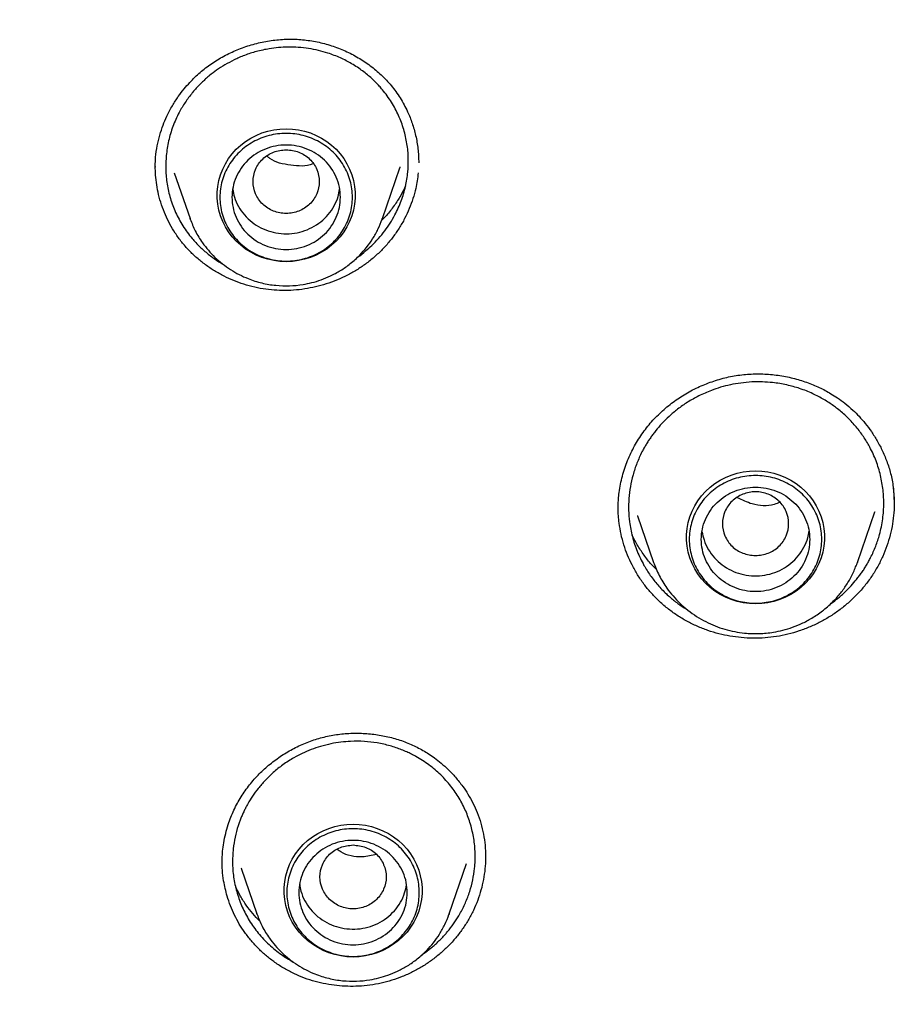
# Model space of a CAD drawing. Header units: millimetres. Extents: x 8 to 871, y 12 to 1888.
# Tile 86 of 114: x 386 to 400, y 1705 to 1722. Entities that reach past the tile are written whole.
import ezdxf

# ---------------------------------------------------------------- set-up
doc = ezdxf.new("R2010")
doc.units = ezdxf.units.MM

msp = doc.modelspace()

# ---------------------------------------------------------------- linework, layer by layer
at = {"color": 7, "linetype": 'Continuous', "lineweight": 30}
for p, q in [((387.77, 1719.044), (387.775, 1719.222)), ((387.771, 1719.04), (387.772, 1719.067)), ((391.833, 1719.063), (391.829, 1719.048)), ((388.084, 1718.966), (388.347, 1718.205)), ((391.541, 1718.205), (391.831, 1719.048)), ((388.347, 1718.205), (388.351, 1718.196)), ((388.35, 1718.196), (388.347, 1718.205)), ((391.537, 1718.196), (391.54, 1718.205)), ((391.541, 1718.205), (391.537, 1718.196)), ((400.027, 1713.717), (400.039, 1713.471)), ((395.457, 1713.375), (395.458, 1713.389)), ((399.429, 1712.495), (399.718, 1713.334)), ((399.716, 1713.335), (399.713, 1713.324)), ((400.038, 1713.475), (400.037, 1713.466)), ((395.777, 1713.269), (396.043, 1712.495)), ((395.78, 1713.265), (395.778, 1713.27)), ((396.045, 1712.491), (396.043, 1712.495)), ((399.424, 1712.484), (399.429, 1712.495)), ((399.429, 1712.495), (399.425, 1712.484)), ((393.253, 1707.619), (393.253, 1707.595)), ((388.882, 1707.479), (388.882, 1707.494)), ((392.651, 1706.656), (392.94, 1707.493)), ((389.196, 1707.414), (389.457, 1706.656)), ((389.201, 1707.409), (389.199, 1707.415)), ((389.457, 1706.656), (389.461, 1706.648)), ((389.46, 1706.648), (389.457, 1706.656)), ((392.647, 1706.647), (392.651, 1706.656)), ((392.651, 1706.656), (392.648, 1706.647))]:
    msp.add_line(p, q, dxfattribs=at)
at = {"color": 7, "linetype": 'Continuous', "lineweight": 30, "flags": 128}
for points in [[(389.944, 1717.488), (389.841, 1717.493), (389.739, 1717.506), (389.639, 1717.528), (389.541, 1717.559), (389.447, 1717.598), (389.356, 1717.644), (389.27, 1717.699), (389.19, 1717.761), (389.116, 1717.829), (389.048, 1717.904), (388.988, 1717.984), (388.935, 1718.069), (388.89, 1718.158), (388.854, 1718.251), (388.827, 1718.346), (388.808, 1718.444), (388.799, 1718.543), (388.799, 1718.642), (388.808, 1718.74), (388.827, 1718.838), (388.854, 1718.933), (388.89, 1719.026), (388.935, 1719.115), (388.988, 1719.2), (389.048, 1719.28), (389.116, 1719.355), (389.19, 1719.423), (389.27, 1719.485), (389.356, 1719.54), (389.447, 1719.587), (389.541, 1719.626), (389.639, 1719.656), (389.739, 1719.678), (389.841, 1719.692), (389.944, 1719.696), (390.046, 1719.692), (390.148, 1719.678), (390.248, 1719.656), (390.346, 1719.626), (390.441, 1719.587), (390.531, 1719.54), (390.617, 1719.485), (390.697, 1719.423), (390.772, 1719.355), (390.839, 1719.28), (390.9, 1719.2), (390.953, 1719.115), (390.997, 1719.026), (391.033, 1718.933), (391.061, 1718.838), (391.079, 1718.74), (391.088, 1718.642), (391.088, 1718.543), (391.079, 1718.444), (391.061, 1718.346), (391.033, 1718.251), (390.997, 1718.158), (390.953, 1718.069), (390.9, 1717.984), (390.839, 1717.904), (390.772, 1717.829), (390.697, 1717.761), (390.617, 1717.699), (390.531, 1717.644), (390.441, 1717.598), (390.346, 1717.559), (390.248, 1717.528), (390.148, 1717.506), (390.046, 1717.493), (389.944, 1717.488)], [(397.736, 1711.806), (397.634, 1711.811), (397.532, 1711.824), (397.432, 1711.846), (397.334, 1711.877), (397.239, 1711.915), (397.149, 1711.962), (397.063, 1712.017), (396.983, 1712.079), (396.908, 1712.147), (396.841, 1712.222), (396.78, 1712.302), (396.727, 1712.387), (396.683, 1712.476), (396.647, 1712.569), (396.619, 1712.664), (396.601, 1712.762), (396.592, 1712.861), (396.592, 1712.96), (396.601, 1713.058), (396.619, 1713.156), (396.647, 1713.251), (396.683, 1713.344), (396.727, 1713.433), (396.78, 1713.518), (396.841, 1713.598), (396.908, 1713.673), (396.983, 1713.741), (397.063, 1713.803), (397.149, 1713.858), (397.239, 1713.905), (397.334, 1713.944), (397.432, 1713.974), (397.532, 1713.996), (397.634, 1714.01), (397.736, 1714.014), (397.839, 1714.01), (397.941, 1713.996), (398.041, 1713.974), (398.139, 1713.944), (398.233, 1713.905), (398.324, 1713.858), (398.41, 1713.803), (398.49, 1713.741), (398.564, 1713.673), (398.632, 1713.598), (398.692, 1713.518), (398.745, 1713.433), (398.79, 1713.344), (398.826, 1713.251), (398.853, 1713.156), (398.872, 1713.058), (398.881, 1712.96), (398.881, 1712.861), (398.872, 1712.762), (398.853, 1712.664), (398.826, 1712.569), (398.79, 1712.476), (398.745, 1712.387), (398.692, 1712.302), (398.632, 1712.222), (398.564, 1712.147), (398.49, 1712.079), (398.41, 1712.017), (398.324, 1711.962), (398.233, 1711.915), (398.139, 1711.877), (398.041, 1711.846), (397.941, 1711.824), (397.839, 1711.811), (397.736, 1711.806)], [(391.054, 1705.94), (390.952, 1705.944), (390.85, 1705.958), (390.749, 1705.98), (390.652, 1706.01), (390.557, 1706.049), (390.467, 1706.096), (390.381, 1706.151), (390.3, 1706.212), (390.226, 1706.281), (390.159, 1706.355), (390.098, 1706.436), (390.045, 1706.521), (390.001, 1706.61), (389.965, 1706.703), (389.937, 1706.798), (389.919, 1706.896), (389.91, 1706.994), (389.91, 1707.093), (389.919, 1707.192), (389.937, 1707.289), (389.965, 1707.385), (390.001, 1707.478), (390.045, 1707.567), (390.098, 1707.652), (390.159, 1707.732), (390.226, 1707.807), (390.3, 1707.875), (390.381, 1707.937), (390.467, 1707.991), (390.557, 1708.038), (390.652, 1708.077), (390.749, 1708.108), (390.85, 1708.13), (390.952, 1708.143), (391.054, 1708.148), (391.157, 1708.143), (391.259, 1708.13), (391.359, 1708.108), (391.457, 1708.077), (391.551, 1708.038), (391.642, 1707.991), (391.728, 1707.937), (391.808, 1707.875), (391.882, 1707.807), (391.95, 1707.732), (392.01, 1707.652), (392.063, 1707.567), (392.108, 1707.478), (392.144, 1707.385), (392.171, 1707.289), (392.189, 1707.192), (392.199, 1707.093), (392.199, 1706.994), (392.189, 1706.896), (392.171, 1706.798), (392.144, 1706.703), (392.108, 1706.61), (392.063, 1706.521), (392.01, 1706.436), (391.95, 1706.355), (391.882, 1706.281), (391.808, 1706.212), (391.728, 1706.151), (391.642, 1706.096), (391.551, 1706.049), (391.457, 1706.01), (391.359, 1705.98), (391.259, 1705.958), (391.157, 1705.944), (391.054, 1705.94)]]:
    msp.add_lwpolyline(points, dxfattribs=at)
at = {"color": 7, "linetype": 'Continuous', "lineweight": 30}
for points, knots in [([(386.381, 1751.637), (386.126, 1751.396), (385.492, 1750.798), (384.726, 1750.01), (384.197, 1749.445), (384.007, 1749.24), (383.955, 1749.183), (383.903, 1749.127), (383.851, 1749.07), (383.799, 1749.013), (383.747, 1748.956), (383.694, 1748.898), (383.629, 1748.826), (383.532, 1748.718), (383.389, 1748.557), (383.195, 1748.338), (382.957, 1748.065), (382.675, 1747.737), (382.345, 1747.345), (381.967, 1746.887), (381.543, 1746.359), (381.08, 1745.765), (380.58, 1745.102), (380.047, 1744.37), (379.612, 1743.748), (379.306, 1743.297), (379.138, 1743.046), (378.995, 1742.831), (378.856, 1742.618), (378.719, 1742.407), (378.585, 1742.198), (378.38, 1741.873), (378.109, 1741.436), (377.728, 1740.804), (377.321, 1740.105), (376.899, 1739.347), (376.593, 1738.776), (376.388, 1738.381), (376.271, 1738.153), (376.157, 1737.929), (376.047, 1737.71), (375.941, 1737.496), (375.839, 1737.287), (375.483, 1736.551), (374.902, 1735.273), (374.153, 1733.43), (373.482, 1731.56), (372.911, 1729.741), (372.433, 1727.979), (372.052, 1726.348), (371.827, 1725.21), (371.713, 1724.575), (371.678, 1724.377), (371.644, 1724.179), (371.611, 1723.981), (371.579, 1723.783), (371.524, 1723.433), (371.446, 1722.909), (371.349, 1722.19), (371.257, 1721.405), (371.171, 1720.553), (371.105, 1719.752), (371.056, 1719.012), (371.022, 1718.348), (370.996, 1717.655), (370.979, 1716.924), (370.974, 1716.161), (370.982, 1715.341), (371.005, 1714.502), (371.043, 1713.668), (371.091, 1712.893), (371.147, 1712.177), (371.21, 1711.503), (371.277, 1710.872), (371.331, 1710.421), (371.365, 1710.148), (371.381, 1710.031), (371.396, 1709.917), (371.41, 1709.807), (371.425, 1709.701), (371.439, 1709.598), (371.538, 1708.894), (371.751, 1707.585), (372.14, 1705.676), (372.61, 1703.768), (373.139, 1701.94), (373.723, 1700.196), (374.165, 1698.983), (374.435, 1698.332), (374.479, 1698.228)], [0, 0, 0, 0, 0.017844, 0.044336, 0.055992, 0.057301, 0.058609, 0.059917, 0.061226, 0.062534, 0.063842, 0.065151, 0.066552, 0.068785, 0.072561, 0.077535, 0.083707, 0.091076, 0.099642, 0.109877, 0.12142, 0.134272, 0.148432, 0.1639, 0.180677, 0.187344, 0.191803, 0.196209, 0.200562, 0.204865, 0.209115, 0.213315, 0.224598, 0.235492, 0.251257, 0.266129, 0.280108, 0.284614, 0.289019, 0.293323, 0.297525, 0.301627, 0.305627, 0.309526, 0.343739, 0.377951, 0.412163, 0.446374, 0.47648, 0.506586, 0.533079, 0.536549, 0.540018, 0.543487, 0.546957, 0.550426, 0.553895, 0.565314, 0.577854, 0.591516, 0.6063, 0.622206, 0.633228, 0.644732, 0.656717, 0.669183, 0.682635, 0.696289, 0.711742, 0.726178, 0.739597, 0.752, 0.763386, 0.774736, 0.784856, 0.786959, 0.789, 0.790979, 0.792896, 0.794751, 0.796544, 0.798274, 0.831619, 0.865244, 0.89915, 0.933337, 0.963654, 0.994189, 1, 1, 1, 1]), ([(387.775, 1719.222), (387.783, 1719.286), (387.799, 1719.411), (387.842, 1719.589), (387.897, 1719.752), (387.966, 1719.916), (388.05, 1720.075), (388.147, 1720.227), (388.244, 1720.355), (388.338, 1720.462), (388.427, 1720.552), (388.515, 1720.632), (388.606, 1720.707), (388.702, 1720.777), (388.837, 1720.865), (389.016, 1720.962), (389.245, 1721.056), (389.483, 1721.126), (389.726, 1721.17), (389.972, 1721.189), (390.218, 1721.18), (390.461, 1721.143), (390.697, 1721.08), (390.925, 1720.992), (391.141, 1720.881), (391.342, 1720.747), (391.527, 1720.592), (391.694, 1720.413), (391.841, 1720.208), (391.955, 1719.998), (392.04, 1719.787), (392.098, 1719.582), (392.137, 1719.361), (392.142, 1719.209), (392.145, 1719.131)], [0, 0, 0, 0, 0.0300667, 0.0583004, 0.0847653, 0.1095024, 0.1398359, 0.1671805, 0.1915548, 0.2129664, 0.2314428, 0.2489276, 0.2666084, 0.2844351, 0.3024057, 0.338783, 0.3756691, 0.4125933, 0.4494685, 0.4862682, 0.5229877, 0.559778, 0.5967037, 0.6337188, 0.6707454, 0.7076985, 0.7445152, 0.7820377, 0.821099, 0.861807, 0.8935403, 0.9271128, 0.9626132, 1, 1, 1, 1]), ([(391.963, 1718.978), (391.968, 1719.056), (391.977, 1719.213), (391.954, 1719.45), (391.9, 1719.687), (391.814, 1719.918), (391.696, 1720.141), (391.581, 1720.3), (391.488, 1720.407), (391.43, 1720.469), (391.364, 1720.532), (391.292, 1720.595), (391.212, 1720.658), (391.125, 1720.719), (391.004, 1720.794), (390.842, 1720.878), (390.657, 1720.949), (390.479, 1720.999), (390.315, 1721.031), (390.146, 1721.05), (389.979, 1721.054), (389.818, 1721.046), (389.642, 1721.024), (389.453, 1720.983), (389.257, 1720.92), (389.082, 1720.844), (388.927, 1720.76), (388.791, 1720.672), (388.691, 1720.596), (388.619, 1720.535), (388.569, 1720.489), (388.52, 1720.442), (388.473, 1720.394), (388.428, 1720.344), (388.356, 1720.259), (388.265, 1720.136), (388.154, 1719.95), (388.059, 1719.736), (387.985, 1719.496), (387.963, 1719.333), (387.952, 1719.251)], [0, 0, 0, 0, 0.038283, 0.077324, 0.117121, 0.157674, 0.198981, 0.241039, 0.254163, 0.268118, 0.282904, 0.298519, 0.314963, 0.332235, 0.350334, 0.383984, 0.420156, 0.445677, 0.472315, 0.500067, 0.526433, 0.551789, 0.576137, 0.610762, 0.643128, 0.673241, 0.701105, 0.726724, 0.750102, 0.760978, 0.771814, 0.782608, 0.793362, 0.804075, 0.814748, 0.846513, 0.87792, 0.919232, 0.959923, 1, 1, 1, 1]), ([(387.952, 1719.251), (387.947, 1719.173), (387.938, 1719.014), (387.962, 1718.775), (388.016, 1718.537), (388.104, 1718.304), (388.224, 1718.08), (388.363, 1717.891), (388.507, 1717.736), (388.651, 1717.61), (388.774, 1717.517), (388.855, 1717.473), (388.878, 1717.46)], [0, 0, 0, 0, 0.11079, 0.223679, 0.33869, 0.455845, 0.575168, 0.696683, 0.785166, 0.871616, 0.963955, 1, 1, 1, 1]), ([(389.944, 1719.349), (389.872, 1719.341), (389.728, 1719.324), (389.544, 1719.203), (389.423, 1719.027), (389.379, 1718.819), (389.423, 1718.611), (389.544, 1718.434), (389.728, 1718.318), (389.944, 1718.275), (390.159, 1718.318), (390.343, 1718.434), (390.464, 1718.611), (390.509, 1718.819), (390.464, 1719.027), (390.343, 1719.203), (390.159, 1719.324), (390.016, 1719.341), (389.944, 1719.349)], [0, 0, 0, 0, 0.0625, 0.125, 0.1875, 0.25, 0.3125, 0.375, 0.4375, 0.5, 0.5625, 0.625, 0.6875, 0.75, 0.8125, 0.875, 0.9375, 1, 1, 1, 1]), ([(390.386, 1719.117), (390.385, 1719.116), (390.274, 1719.064), (390.016, 1719.085), (389.747, 1719.136), (389.643, 1719.228), (389.629, 1719.241)], [0, 0, 0, 0, 0.002334, 0.462988, 0.924384, 1, 1, 1, 1]), ([(392.136, 1718.963), (392.125, 1718.877), (392.106, 1718.733), (392.051, 1718.536), (391.989, 1718.368), (391.913, 1718.203), (391.822, 1718.046), (391.719, 1717.897), (391.604, 1717.757), (391.476, 1717.625), (391.336, 1717.504), (391.189, 1717.396), (391.033, 1717.301), (390.868, 1717.217), (390.697, 1717.147), (390.522, 1717.091), (390.343, 1717.049), (390.159, 1717.021), (389.974, 1717.008), (389.789, 1717.011), (389.605, 1717.029), (389.421, 1717.062), (389.243, 1717.111), (389.072, 1717.172), (388.909, 1717.246), (388.752, 1717.334), (388.602, 1717.435), (388.461, 1717.548), (388.329, 1717.674), (388.208, 1717.812), (388.102, 1717.959), (388.012, 1718.111), (387.935, 1718.268), (387.872, 1718.432), (387.824, 1718.598), (387.792, 1718.764), (387.773, 1718.922), (387.771, 1719.026), (387.77, 1719.075)], [0, 0, 0, 0, 0.040257, 0.067505, 0.094752, 0.12279, 0.150829, 0.178111, 0.205394, 0.233474, 0.261553, 0.28872, 0.315887, 0.343842, 0.371797, 0.39904, 0.426283, 0.454295, 0.482305, 0.509877, 0.537447, 0.565863, 0.594281, 0.621253, 0.648225, 0.67593, 0.703635, 0.731447, 0.759258, 0.78794, 0.816624, 0.843504, 0.870384, 0.898014, 0.925644, 0.951353, 0.977061, 1, 1, 1, 1]), ([(391.122, 1717.559), (391.125, 1717.561), (391.175, 1717.593), (391.255, 1717.659), (391.372, 1717.762), (391.478, 1717.873), (391.581, 1717.998), (391.671, 1718.129), (391.767, 1718.294), (391.858, 1718.496), (391.931, 1718.736), (391.953, 1718.898), (391.963, 1718.978)], [0, 0, 0, 0, 0.005014, 0.102532, 0.180648, 0.276186, 0.370609, 0.463914, 0.556099, 0.707182, 0.85515, 1, 1, 1, 1]), ([(391.926, 1718.747), (391.9, 1718.694), (391.845, 1718.581), (391.738, 1718.418), (391.635, 1718.282), (391.562, 1718.208), (391.538, 1718.184)], [0, 0, 0, 0, 0.261321, 0.557206, 0.855719, 1, 1, 1, 1]), ([(389.057, 1718.689), (389.064, 1718.647), (389.082, 1718.548), (389.148, 1718.403), (389.247, 1718.261), (389.373, 1718.141), (389.521, 1718.047), (389.686, 1717.982), (389.86, 1717.95), (390.038, 1717.951), (390.212, 1717.985), (390.375, 1718.052), (390.522, 1718.148), (390.647, 1718.269), (390.744, 1718.412), (390.808, 1718.555), (390.824, 1718.651), (390.83, 1718.691)], [0, 0, 0, 0, 0.052548, 0.121651, 0.190754, 0.259856, 0.328959, 0.398062, 0.467165, 0.536267, 0.60537, 0.674473, 0.743576, 0.812678, 0.881781, 0.950884, 1, 1, 1, 1]), ([(388.351, 1718.196), (388.377, 1718.129), (388.432, 1717.991), (388.538, 1717.82), (388.65, 1717.675), (388.761, 1717.558), (388.884, 1717.451), (389.019, 1717.355), (389.161, 1717.273), (389.334, 1717.195), (389.537, 1717.13), (389.769, 1717.091), (389.999, 1717.083), (390.199, 1717.103), (390.373, 1717.139), (390.527, 1717.186), (390.687, 1717.252), (390.851, 1717.341), (391.015, 1717.456), (391.159, 1717.586), (391.282, 1717.726), (391.383, 1717.869), (391.472, 1718.026), (391.515, 1718.139), (391.537, 1718.196)], [0, 0, 0, 0, 0.051716, 0.107407, 0.145543, 0.184522, 0.224397, 0.264791, 0.30465, 0.343928, 0.401734, 0.458254, 0.513501, 0.567486, 0.603309, 0.64186, 0.683582, 0.728512, 0.776684, 0.828129, 0.868887, 0.911508, 0.955993, 1, 1, 1, 1]), ([(395.456, 1713.369), (395.456, 1713.394), (395.455, 1713.45), (395.46, 1713.547), (395.471, 1713.663), (395.493, 1713.793), (395.524, 1713.928), (395.577, 1714.102), (395.661, 1714.311), (395.79, 1714.544), (395.943, 1714.758), (396.118, 1714.95), (396.313, 1715.12), (396.523, 1715.267), (396.746, 1715.39), (396.982, 1715.489), (397.226, 1715.564), (397.476, 1715.611), (397.73, 1715.63), (397.985, 1715.621), (398.234, 1715.586), (398.471, 1715.527), (398.656, 1715.461), (398.794, 1715.4), (398.893, 1715.351), (398.994, 1715.294), (399.105, 1715.224), (399.228, 1715.134), (399.347, 1715.031), (399.459, 1714.919), (399.562, 1714.8), (399.664, 1714.664), (399.761, 1714.51), (399.85, 1714.338), (399.928, 1714.148), (399.992, 1713.939), (400.015, 1713.792), (400.027, 1713.717)], [0, 0, 0, 0, 0.012106, 0.026986, 0.044708, 0.065077, 0.08576, 0.106156, 0.146114, 0.185046, 0.223334, 0.261184, 0.298483, 0.335305, 0.37202, 0.408691, 0.445292, 0.481815, 0.518373, 0.555076, 0.591786, 0.627253, 0.66107, 0.677348, 0.693196, 0.70938, 0.728547, 0.750914, 0.776574, 0.798012, 0.821337, 0.846547, 0.873628, 0.902553, 0.933283, 0.965776, 1, 1, 1, 1]), ([(399.85, 1713.727), (399.837, 1713.808), (399.81, 1713.972), (399.731, 1714.211), (399.631, 1714.423), (399.516, 1714.607), (399.395, 1714.765), (399.256, 1714.912), (399.131, 1715.021), (399.029, 1715.097), (398.953, 1715.149), (398.87, 1715.2), (398.781, 1715.25), (398.684, 1715.298), (398.579, 1715.343), (398.437, 1715.395), (398.25, 1715.446), (398.043, 1715.481), (397.848, 1715.494), (397.672, 1715.493), (397.494, 1715.476), (397.321, 1715.446), (397.158, 1715.405), (396.982, 1715.345), (396.796, 1715.264), (396.609, 1715.158), (396.445, 1715.044), (396.304, 1714.925), (396.183, 1714.805), (396.097, 1714.705), (396.036, 1714.626), (395.995, 1714.569), (395.956, 1714.511), (395.919, 1714.451), (395.884, 1714.391), (395.829, 1714.289), (395.764, 1714.143), (395.699, 1713.95), (395.655, 1713.753), (395.631, 1713.557), (395.626, 1713.36), (395.638, 1713.231), (395.644, 1713.167)], [0, 0, 0, 0, 0.038281, 0.077326, 0.117134, 0.147498, 0.17829, 0.209509, 0.241154, 0.254391, 0.268439, 0.283299, 0.298969, 0.31545, 0.33274, 0.350838, 0.384445, 0.420519, 0.445945, 0.472465, 0.500077, 0.526268, 0.551481, 0.575719, 0.610239, 0.642571, 0.672719, 0.700687, 0.726476, 0.750091, 0.760928, 0.771728, 0.782491, 0.793217, 0.803906, 0.814557, 0.846279, 0.877672, 0.908738, 0.93948, 0.9699, 1, 1, 1, 1]), ([(400.024, 1713.734), (400.031, 1713.657), (400.043, 1713.519), (400.035, 1713.319), (400.013, 1713.134), (399.975, 1712.949), (399.92, 1712.768), (399.85, 1712.593), (399.766, 1712.424), (399.667, 1712.261), (399.553, 1712.107), (399.428, 1711.964), (399.291, 1711.832), (399.142, 1711.71), (398.983, 1711.6), (398.817, 1711.505), (398.644, 1711.422), (398.463, 1711.354), (398.275, 1711.299), (398.085, 1711.261), (397.892, 1711.238), (397.695, 1711.232), (397.501, 1711.242), (397.311, 1711.268), (397.127, 1711.307), (396.944, 1711.362), (396.766, 1711.432), (396.594, 1711.516), (396.428, 1711.615), (396.271, 1711.73), (396.126, 1711.856), (395.996, 1711.991), (395.88, 1712.134), (395.775, 1712.288), (395.685, 1712.449), (395.609, 1712.615), (395.548, 1712.786), (395.5, 1712.964), (395.481, 1713.086), (395.472, 1713.147)], [0, 0, 0, 0, 0.033352, 0.059874, 0.086396, 0.113687, 0.140977, 0.167549, 0.194121, 0.221468, 0.248816, 0.27529, 0.301765, 0.329013, 0.356262, 0.382716, 0.40917, 0.436369, 0.463567, 0.490384, 0.517201, 0.544845, 0.57249, 0.598665, 0.62484, 0.651724, 0.678607, 0.705653, 0.732699, 0.76059, 0.788482, 0.814641, 0.8408, 0.867688, 0.894576, 0.920569, 0.946561, 0.973281, 1, 1, 1, 1]), ([(397.736, 1712.607), (397.664, 1712.615), (397.521, 1712.632), (397.337, 1712.753), (397.216, 1712.929), (397.171, 1713.137), (397.216, 1713.345), (397.337, 1713.522), (397.521, 1713.638), (397.736, 1713.681), (397.952, 1713.638), (398.136, 1713.522), (398.257, 1713.345), (398.301, 1713.137), (398.257, 1712.929), (398.136, 1712.753), (397.952, 1712.632), (397.808, 1712.615), (397.736, 1712.607)], [0, 0, 0, 0, 0.0625, 0.125, 0.1875, 0.25, 0.3125, 0.375, 0.4375, 0.5, 0.5625, 0.625, 0.6875, 0.75, 0.8125, 0.875, 0.9375, 1, 1, 1, 1]), ([(398.98, 1711.806), (399.013, 1711.829), (399.095, 1711.886), (399.209, 1711.988), (399.321, 1712.101), (399.401, 1712.195), (399.459, 1712.27), (399.502, 1712.328), (399.542, 1712.388), (399.579, 1712.449), (399.615, 1712.51), (399.669, 1712.614), (399.735, 1712.761), (399.805, 1712.976), (399.853, 1713.215), (399.873, 1713.474), (399.858, 1713.644), (399.85, 1713.727)], [0, 0, 0, 0, 0.053307, 0.132563, 0.203409, 0.265835, 0.298463, 0.330916, 0.363193, 0.395295, 0.427221, 0.458971, 0.55313, 0.645705, 0.76663, 0.88473, 1, 1, 1, 1]), ([(398.139, 1713.491), (398.109, 1713.479), (397.966, 1713.42), (397.703, 1713.436), (397.516, 1713.53), (397.437, 1713.569)], [0, 0, 0, 0, 0.132138, 0.633063, 1, 1, 1, 1]), ([(395.472, 1713.147), (395.463, 1713.229), (395.453, 1713.315), (395.456, 1713.403), (395.456, 1713.408)], [0, 0, 0, 0, 0.936609, 1, 1, 1, 1]), ([(395.644, 1713.167), (395.658, 1713.085), (395.685, 1712.919), (395.767, 1712.676), (395.87, 1712.461), (395.987, 1712.275), (396.112, 1712.117), (396.247, 1711.975), (396.39, 1711.853), (396.505, 1711.767), (396.577, 1711.726), (396.597, 1711.714)], [0, 0, 0, 0, 0.139961, 0.282448, 0.427481, 0.537973, 0.649918, 0.763325, 0.863125, 0.960623, 1, 1, 1, 1]), ([(396.849, 1713.004), (396.858, 1712.958), (396.878, 1712.856), (396.948, 1712.708), (397.049, 1712.568), (397.178, 1712.45), (397.327, 1712.358), (397.493, 1712.296), (397.668, 1712.267), (397.845, 1712.271), (398.019, 1712.308), (398.181, 1712.377), (398.327, 1712.475), (398.45, 1712.599), (398.544, 1712.743), (398.604, 1712.883), (398.617, 1712.975), (398.623, 1713.01)], [0, 0, 0, 0, 0.057411, 0.12654, 0.195669, 0.264798, 0.333927, 0.403056, 0.472185, 0.541314, 0.610443, 0.679572, 0.748701, 0.81783, 0.886959, 0.956088, 1, 1, 1, 1]), ([(396.093, 1712.376), (396.071, 1712.398), (395.999, 1712.465), (395.897, 1712.595), (395.784, 1712.764), (395.714, 1712.889), (395.686, 1712.959), (395.683, 1712.965)], [0, 0, 0, 0, 0.12799, 0.402367, 0.683663, 0.972524, 1, 1, 1, 1]), ([(396.044, 1712.495), (396.073, 1712.422), (396.131, 1712.272), (396.246, 1712.087), (396.365, 1711.934), (396.482, 1711.811), (396.613, 1711.696), (396.755, 1711.595), (396.907, 1711.508), (397.064, 1711.436), (397.225, 1711.381), (397.389, 1711.342), (397.579, 1711.314), (397.795, 1711.307), (398.008, 1711.328), (398.193, 1711.366), (398.356, 1711.416), (398.526, 1711.487), (398.699, 1711.581), (398.873, 1711.703), (399.025, 1711.84), (399.155, 1711.988), (399.262, 1712.14), (399.356, 1712.306), (399.402, 1712.425), (399.424, 1712.484)], [0, 0, 0, 0, 0.053853, 0.109435, 0.147513, 0.186443, 0.226271, 0.266605, 0.306401, 0.345616, 0.384253, 0.422315, 0.459807, 0.514959, 0.568848, 0.604604, 0.643084, 0.684728, 0.72957, 0.777642, 0.828971, 0.869632, 0.912145, 0.956513, 1, 1, 1, 1]), ([(388.88, 1707.477), (388.88, 1707.51), (388.88, 1707.582), (388.888, 1707.702), (388.906, 1707.841), (388.937, 1707.99), (388.99, 1708.174), (389.071, 1708.381), (389.191, 1708.601), (389.333, 1708.802), (389.494, 1708.983), (389.673, 1709.146), (389.866, 1709.288), (390.071, 1709.409), (390.288, 1709.508), (390.514, 1709.583), (390.747, 1709.633), (390.985, 1709.658), (391.223, 1709.659), (391.46, 1709.635), (391.691, 1709.588), (391.876, 1709.53), (392.017, 1709.472), (392.118, 1709.425), (392.215, 1709.372), (392.312, 1709.313), (392.414, 1709.243), (392.523, 1709.156), (392.64, 1709.051), (392.76, 1708.923), (392.869, 1708.785), (392.965, 1708.642), (393.046, 1708.496), (393.12, 1708.336), (393.158, 1708.221), (393.177, 1708.162)], [0, 0, 0, 0, 0.017143, 0.037276, 0.06047, 0.086222, 0.11185, 0.153509, 0.193926, 0.233068, 0.271741, 0.310082, 0.348074, 0.385822, 0.423495, 0.461097, 0.498776, 0.536595, 0.57451, 0.612452, 0.650202, 0.687246, 0.705485, 0.723528, 0.741403, 0.759184, 0.778764, 0.80137, 0.827012, 0.855686, 0.887371, 0.913087, 0.940448, 0.969425, 1, 1, 1, 1]), ([(393.005, 1708.145), (392.98, 1708.219), (392.93, 1708.369), (392.818, 1708.582), (392.68, 1708.783), (392.512, 1708.969), (392.317, 1709.135), (392.149, 1709.244), (392.022, 1709.311), (391.943, 1709.348), (391.858, 1709.384), (391.766, 1709.418), (391.668, 1709.448), (391.563, 1709.475), (391.421, 1709.503), (391.237, 1709.524), (391.036, 1709.526), (390.85, 1709.51), (390.684, 1709.483), (390.518, 1709.441), (390.359, 1709.387), (390.211, 1709.324), (390.053, 1709.241), (389.891, 1709.137), (389.731, 1709.01), (389.595, 1708.878), (389.48, 1708.745), (389.386, 1708.616), (389.32, 1708.51), (389.275, 1708.427), (389.245, 1708.367), (389.217, 1708.306), (389.191, 1708.245), (389.168, 1708.183), (389.132, 1708.079), (389.093, 1707.932), (389.058, 1707.719), (389.049, 1707.487), (389.069, 1707.237), (389.11, 1707.077), (389.13, 1706.998)], [0, 0, 0, 0, 0.038283, 0.077324, 0.117121, 0.157674, 0.198981, 0.241039, 0.254163, 0.268118, 0.282904, 0.298519, 0.314963, 0.332235, 0.350334, 0.383984, 0.420156, 0.445677, 0.472315, 0.500067, 0.526433, 0.551789, 0.576137, 0.610762, 0.643128, 0.673241, 0.701105, 0.726724, 0.750102, 0.760978, 0.771814, 0.782608, 0.793362, 0.804075, 0.814748, 0.846513, 0.87792, 0.919232, 0.959923, 1, 1, 1, 1]), ([(392.195, 1705.977), (392.214, 1705.989), (392.255, 1706.017), (392.314, 1706.062), (392.372, 1706.11), (392.424, 1706.155), (392.474, 1706.201), (392.521, 1706.248), (392.566, 1706.296), (392.608, 1706.344), (392.67, 1706.418), (392.745, 1706.521), (392.82, 1706.641), (392.876, 1706.747), (392.92, 1706.839), (392.958, 1706.933), (393.002, 1707.059), (393.044, 1707.218), (393.078, 1707.431), (393.086, 1707.663), (393.065, 1707.91), (393.025, 1708.067), (393.005, 1708.145)], [0, 0, 0, 0, 0.025942, 0.060034, 0.08805, 0.115557, 0.142555, 0.169042, 0.195019, 0.220485, 0.245441, 0.311414, 0.373517, 0.415121, 0.456401, 0.497358, 0.537991, 0.618258, 0.697228, 0.800466, 0.901391, 1, 1, 1, 1]), ([(393.177, 1708.162), (393.192, 1708.101), (393.223, 1707.981), (393.249, 1707.797), (393.253, 1707.673), (393.255, 1707.611)], [0, 0, 0, 0, 0.334964, 0.668066, 1, 1, 1, 1]), ([(391.054, 1707.801), (390.982, 1707.792), (390.839, 1707.776), (390.655, 1707.655), (390.534, 1707.479), (390.489, 1707.271), (390.534, 1707.063), (390.655, 1706.886), (390.839, 1706.769), (391.054, 1706.726), (391.27, 1706.769), (391.454, 1706.886), (391.575, 1707.063), (391.619, 1707.271), (391.575, 1707.479), (391.454, 1707.655), (391.27, 1707.776), (391.126, 1707.792), (391.054, 1707.801)], [0, 0, 0, 0, 0.0625, 0.125, 0.1875, 0.25, 0.3125, 0.375, 0.4375, 0.5, 0.5625, 0.625, 0.6875, 0.75, 0.8125, 0.875, 0.9375, 1, 1, 1, 1]), ([(393.254, 1707.614), (393.255, 1707.605), (393.257, 1707.535), (393.246, 1707.405), (393.222, 1707.226), (393.18, 1707.051), (393.125, 1706.88), (393.054, 1706.713), (392.968, 1706.551), (392.87, 1706.399), (392.76, 1706.256), (392.636, 1706.12), (392.501, 1705.995), (392.358, 1705.882), (392.206, 1705.78), (392.044, 1705.69), (391.874, 1705.613), (391.699, 1705.551), (391.519, 1705.503), (391.334, 1705.47), (391.148, 1705.453), (390.965, 1705.451), (390.784, 1705.463), (390.604, 1705.49), (390.424, 1705.531), (390.249, 1705.587), (390.078, 1705.659), (389.913, 1705.746), (389.758, 1705.846), (389.616, 1705.956), (389.485, 1706.075), (389.365, 1706.206), (389.257, 1706.344), (389.164, 1706.487), (389.084, 1706.635), (389.015, 1706.79), (388.98, 1706.898), (388.963, 1706.952)], [0, 0, 0, 0, 0.0045371, 0.0343863, 0.0642356, 0.0932808, 0.1223258, 0.1522197, 0.182113, 0.2110344, 0.2399567, 0.2697173, 0.2994785, 0.3284812, 0.3574837, 0.3873048, 0.4171252, 0.4464774, 0.4758288, 0.5060806, 0.5363336, 0.5650481, 0.5937628, 0.6232577, 0.6527521, 0.6823609, 0.7119683, 0.7425034, 0.7730399, 0.8016562, 0.8302729, 0.8596875, 0.889102, 0.9164717, 0.9438412, 0.9719209, 1, 1, 1, 1]), ([(391.445, 1707.642), (391.367, 1707.625), (391.168, 1707.582), (390.927, 1707.627), (390.812, 1707.713), (390.793, 1707.727)], [0, 0, 0, 0, 0.354725, 0.893294, 1, 1, 1, 1]), ([(388.963, 1706.952), (388.942, 1707.036), (388.906, 1707.177), (388.883, 1707.371), (388.882, 1707.479), (388.881, 1707.529)], [0, 0, 0, 0, 0.444874, 0.745983, 1, 1, 1, 1]), ([(390.168, 1707.144), (390.173, 1707.107), (390.188, 1707.013), (390.249, 1706.873), (390.344, 1706.729), (390.468, 1706.606), (390.613, 1706.508), (390.776, 1706.44), (390.95, 1706.404), (391.127, 1706.401), (391.302, 1706.431), (391.467, 1706.494), (391.617, 1706.586), (391.745, 1706.705), (391.845, 1706.846), (391.914, 1706.993), (391.933, 1707.094), (391.941, 1707.139)], [0, 0, 0, 0, 0.045582, 0.114699, 0.183817, 0.252934, 0.322051, 0.391169, 0.460286, 0.529403, 0.59852, 0.667638, 0.736755, 0.805872, 0.87499, 0.944107, 1, 1, 1, 1]), ([(389.505, 1706.536), (389.505, 1706.536), (389.462, 1706.575), (389.386, 1706.662), (389.279, 1706.8), (389.184, 1706.947), (389.132, 1707.051), (389.107, 1707.102)], [0, 0, 0, 0, 0.002889, 0.246088, 0.496386, 0.753981, 1, 1, 1, 1]), ([(389.13, 1706.998), (389.156, 1706.92), (389.209, 1706.763), (389.328, 1706.542), (389.451, 1706.368), (389.566, 1706.238), (389.659, 1706.144), (389.759, 1706.058), (389.859, 1705.983), (389.957, 1705.918), (390.021, 1705.882), (390.054, 1705.864)], [0, 0, 0, 0, 0.164317, 0.332126, 0.503462, 0.590514, 0.678464, 0.767315, 0.853708, 0.926405, 1, 1, 1, 1]), ([(389.461, 1706.648), (389.487, 1706.581), (389.542, 1706.442), (389.649, 1706.271), (389.761, 1706.127), (389.872, 1706.01), (389.995, 1705.902), (390.129, 1705.806), (390.272, 1705.724), (390.444, 1705.646), (390.647, 1705.582), (390.879, 1705.542), (391.109, 1705.535), (391.31, 1705.554), (391.484, 1705.591), (391.638, 1705.638), (391.798, 1705.704), (391.962, 1705.793), (392.126, 1705.908), (392.269, 1706.038), (392.392, 1706.177), (392.493, 1706.321), (392.582, 1706.478), (392.626, 1706.591), (392.647, 1706.647)], [0, 0, 0, 0, 0.051716, 0.107407, 0.145543, 0.184522, 0.224397, 0.264791, 0.30465, 0.343928, 0.401734, 0.458254, 0.513501, 0.567486, 0.603309, 0.64186, 0.683582, 0.728512, 0.776684, 0.828129, 0.868887, 0.911508, 0.955993, 1, 1, 1, 1])]:
    msp.add_open_spline(points, degree=3, knots=knots, dxfattribs=at)
for points in [[(391.044, 1718.559), (391.042, 1718.512), (391.038, 1718.42), (391.009, 1718.284), (390.963, 1718.152), (390.899, 1718.027), (390.819, 1717.912), (390.724, 1717.807), (390.615, 1717.715), (390.495, 1717.638), (390.366, 1717.577), (390.229, 1717.532), (390.088, 1717.505), (389.944, 1717.496), (389.8, 1717.505), (389.658, 1717.532), (389.522, 1717.577), (389.392, 1717.638), (389.272, 1717.715), (389.164, 1717.807), (389.069, 1717.912), (388.988, 1718.027), (388.925, 1718.152), (388.878, 1718.284), (388.85, 1718.42), (388.841, 1718.559), (388.85, 1718.697), (388.878, 1718.834), (388.925, 1718.965), (388.988, 1719.09), (389.069, 1719.206), (389.164, 1719.31), (389.272, 1719.402), (389.392, 1719.479), (389.522, 1719.541), (389.658, 1719.585), (389.8, 1719.613), (389.944, 1719.622), (390.088, 1719.613), (390.229, 1719.585), (390.366, 1719.541), (390.495, 1719.479), (390.615, 1719.402), (390.724, 1719.31), (390.819, 1719.206), (390.899, 1719.09), (390.963, 1718.965), (391.009, 1718.834), (391.038, 1718.697), (391.042, 1718.605), (391.044, 1718.559)], [(390.844, 1718.559), (390.84, 1718.502), (390.834, 1718.388), (390.78, 1718.225), (390.697, 1718.074), (390.584, 1717.941), (390.447, 1717.833), (390.29, 1717.752), (390.12, 1717.703), (389.944, 1717.686), (389.767, 1717.703), (389.597, 1717.752), (389.44, 1717.833), (389.303, 1717.941), (389.191, 1718.074), (389.107, 1718.225), (389.055, 1718.388), (389.038, 1718.559), (389.055, 1718.729), (389.107, 1718.893), (389.191, 1719.044), (389.303, 1719.176), (389.44, 1719.284), (389.597, 1719.365), (389.767, 1719.415), (389.944, 1719.432), (390.12, 1719.415), (390.29, 1719.365), (390.447, 1719.284), (390.584, 1719.176), (390.697, 1719.044), (390.78, 1718.893), (390.834, 1718.729), (390.84, 1718.615), (390.844, 1718.559)], [(398.836, 1712.877), (398.834, 1712.83), (398.831, 1712.738), (398.802, 1712.601), (398.756, 1712.47), (398.692, 1712.345), (398.611, 1712.229), (398.516, 1712.125), (398.408, 1712.033), (398.288, 1711.956), (398.158, 1711.894), (398.022, 1711.85), (397.88, 1711.823), (397.736, 1711.814), (397.592, 1711.823), (397.451, 1711.85), (397.314, 1711.894), (397.185, 1711.956), (397.065, 1712.033), (396.956, 1712.125), (396.861, 1712.229), (396.781, 1712.345), (396.717, 1712.47), (396.671, 1712.601), (396.643, 1712.738), (396.633, 1712.877), (396.643, 1713.015), (396.671, 1713.152), (396.717, 1713.283), (396.781, 1713.408), (396.861, 1713.524), (396.956, 1713.628), (397.065, 1713.72), (397.185, 1713.797), (397.314, 1713.859), (397.451, 1713.903), (397.592, 1713.93), (397.736, 1713.94), (397.88, 1713.93), (398.022, 1713.903), (398.158, 1713.859), (398.288, 1713.797), (398.408, 1713.72), (398.516, 1713.628), (398.611, 1713.524), (398.692, 1713.408), (398.756, 1713.283), (398.802, 1713.152), (398.831, 1713.015), (398.834, 1712.923), (398.836, 1712.877)], [(398.636, 1712.877), (398.633, 1712.933), (398.626, 1713.047), (398.573, 1713.211), (398.49, 1713.361), (398.377, 1713.494), (398.24, 1713.602), (398.083, 1713.683), (397.913, 1713.733), (397.736, 1713.749), (397.56, 1713.733), (397.39, 1713.683), (397.233, 1713.602), (397.096, 1713.494), (396.983, 1713.361), (396.899, 1713.211), (396.848, 1713.047), (396.83, 1712.877), (396.848, 1712.706), (396.899, 1712.543), (396.983, 1712.392), (397.096, 1712.259), (397.233, 1712.151), (397.39, 1712.07), (397.56, 1712.02), (397.736, 1712.004), (397.913, 1712.02), (398.083, 1712.07), (398.24, 1712.151), (398.377, 1712.259), (398.49, 1712.392), (398.573, 1712.543), (398.626, 1712.706), (398.633, 1712.82), (398.636, 1712.877)], [(392.154, 1707.01), (392.152, 1706.964), (392.149, 1706.872), (392.12, 1706.735), (392.073, 1706.603), (392.01, 1706.479), (391.929, 1706.363), (391.834, 1706.259), (391.726, 1706.167), (391.606, 1706.09), (391.476, 1706.028), (391.34, 1705.983), (391.198, 1705.956), (391.054, 1705.947), (390.91, 1705.956), (390.769, 1705.983), (390.632, 1706.028), (390.503, 1706.09), (390.383, 1706.167), (390.274, 1706.259), (390.179, 1706.363), (390.099, 1706.479), (390.035, 1706.603), (389.989, 1706.735), (389.961, 1706.872), (389.951, 1707.01), (389.961, 1707.149), (389.989, 1707.285), (390.035, 1707.417), (390.099, 1707.542), (390.179, 1707.657), (390.274, 1707.762), (390.383, 1707.854), (390.503, 1707.931), (390.632, 1707.992), (390.769, 1708.037), (390.91, 1708.064), (391.054, 1708.073), (391.198, 1708.064), (391.34, 1708.037), (391.476, 1707.992), (391.606, 1707.931), (391.726, 1707.854), (391.834, 1707.762), (391.929, 1707.657), (392.01, 1707.542), (392.073, 1707.417), (392.12, 1707.285), (392.149, 1707.149), (392.152, 1707.057), (392.154, 1707.01)], [(391.954, 1707.01), (391.951, 1706.953), (391.944, 1706.84), (391.891, 1706.676), (391.807, 1706.525), (391.695, 1706.393), (391.557, 1706.285), (391.401, 1706.204), (391.231, 1706.154), (391.054, 1706.137), (390.877, 1706.154), (390.708, 1706.204), (390.551, 1706.285), (390.414, 1706.393), (390.301, 1706.525), (390.217, 1706.676), (390.166, 1706.84), (390.148, 1707.01), (390.166, 1707.181), (390.217, 1707.344), (390.301, 1707.495), (390.414, 1707.627), (390.551, 1707.736), (390.708, 1707.817), (390.877, 1707.866), (391.054, 1707.883), (391.231, 1707.866), (391.401, 1707.817), (391.557, 1707.736), (391.695, 1707.627), (391.807, 1707.495), (391.891, 1707.344), (391.944, 1707.181), (391.951, 1707.067), (391.954, 1707.01)]]:
    msp.add_open_spline(points, degree=3, dxfattribs=at)

doc.saveas('drawing.dxf')
